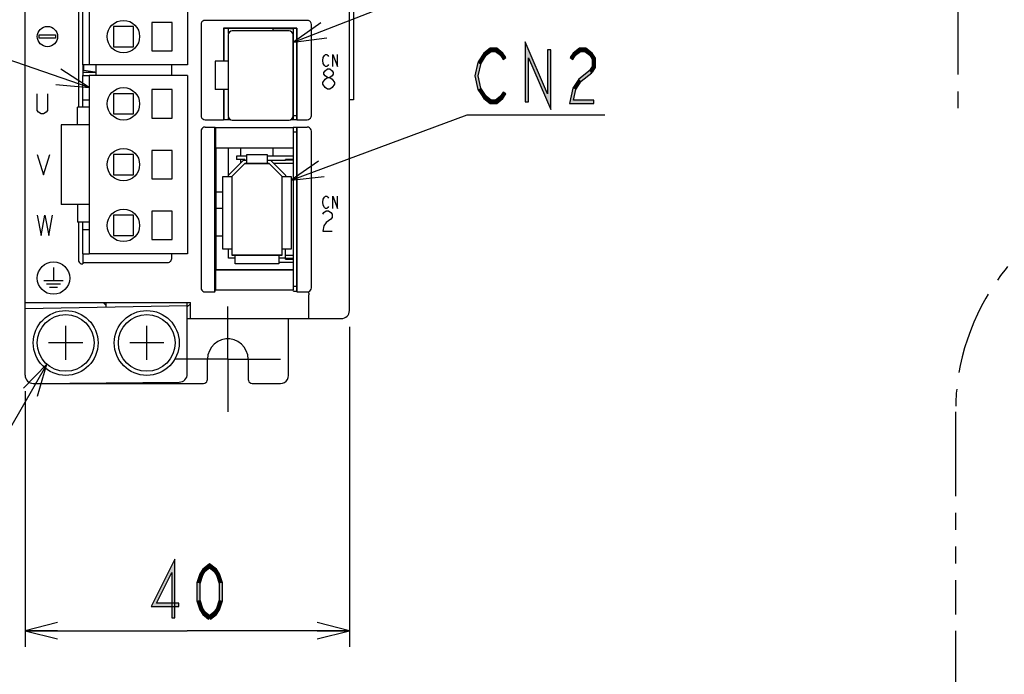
# Model space of a CAD drawing. Header units: millimetres. Extents: x 60 to 816, y 67 to 540.
# Tile 22 of 45: x 419 to 541, y 236 to 317. Entities that reach past the tile are written whole.
import ezdxf

# ---------------------------------------------------------------- set-up
doc = ezdxf.new("R2010")
doc.units = ezdxf.units.MM
doc.header["$LTSCALE"] = 0.327195
doc.linetypes.add('CENTER', pattern=[50.8, 31.75, -6.35, 6.35, -6.35])
doc.linetypes.add('PHANTOM', pattern=[63.5, 31.75, -6.35, 6.35, -6.35, 6.35, -6.35])
for name, color, linetype in [('ALL_AXIS', 7, 'Continuous'), ('ALL_CURVE', 7, 'Continuous'), ('ALL_DIM', 7, 'Continuous'), ('ALL_FEATURES', 7, 'Continuous'), ('ALL_NOTE', 7, 'Continuous')]:
    doc.layers.add(name, color=color, linetype=linetype)

# ---------------------------------------------------------------- blocks, each defined once
blk = doc.blocks.new('JZB_0004')
at = {"layer": 'ALL_DIM', "color": 2, "linetype": 'Continuous', "lineweight": 25}
for p, q in [((75.25, 45.55), (75.25, 0)), ((0, 16), (0, 0)), ((4, 3), (0, 2)), ((75.25, 2), (71.25, 3)), ((0, 2), (37.62, 2)), ((0, 2), (4, 1)), ((4, 2), (0, 2)), ((75.25, 2), (37.62, 2)), ((71.25, 1), (75.25, 2)), ((71.25, 2), (75.25, 2))]:
    blk.add_line(p, q, dxfattribs=at)
blk = doc.blocks.new('JZB_0010')
at = {"layer": 'ALL_DIM', "color": 2, "linetype": 'Continuous', "lineweight": 25}
for p, q in [((40, 39.5), (40, 0)), ((0, 31.53), (0, 0)), ((4, 3), (0, 2)), ((40, 2), (36, 3)), ((0, 2), (20, 2)), ((0, 2), (4, 1)), ((4, 2), (0, 2)), ((40, 2), (20, 2)), ((36, 1), (40, 2)), ((36, 2), (40, 2))]:
    blk.add_line(p, q, dxfattribs=at)

msp = doc.modelspace()

# ---------------------------------------------------------------- hatches: boundary and pattern name
at = {"layer": 'ALL_DIM', "linetype": 'Continuous', "lineweight": 25}
h = msp.add_hatch(color=2, dxfattribs=at)
h.dxf.hatch_style = 1
h.paths.add_polyline_path([(435.55, 244.5), (438.48, 250.34), (438.08, 248.66), (436.2, 244.9)])
h = msp.add_hatch(color=2, dxfattribs=at)
h.dxf.hatch_style = 1
h.paths.add_polyline_path([(438.48, 250.34), (438.48, 243.1), (438.08, 243.1), (438.08, 248.66)])
h = msp.add_hatch(color=2, dxfattribs=at)
h.dxf.hatch_style = 1
h.paths.add_polyline_path([(442.21, 248.83), (441.9, 248.35), (441.54, 248.52), (441.91, 249.1)])
h = msp.add_hatch(color=2, dxfattribs=at)
h.dxf.hatch_style = 1
h.paths.add_polyline_path([(442.75, 249.25), (442.21, 248.83), (441.91, 249.1), (442.75, 249.75)])
h = msp.add_hatch(color=2, dxfattribs=at)
h.dxf.hatch_style = 1
h.paths.add_polyline_path([(443.29, 248.83), (442.75, 249.25), (442.75, 249.75), (443.59, 249.1)])
h = msp.add_hatch(color=2, dxfattribs=at)
h.dxf.hatch_style = 1
h.paths.add_polyline_path([(443.6, 248.35), (443.29, 248.83), (443.59, 249.1), (443.97, 248.52)])
h = msp.add_hatch(color=2, dxfattribs=at)
h.dxf.hatch_style = 1
h.paths.add_polyline_path([(441.9, 248.35), (441.58, 247.34), (441.18, 247.4), (441.54, 248.52)])
h = msp.add_hatch(color=2, dxfattribs=at)
h.dxf.hatch_style = 1
h.paths.add_polyline_path([(443.93, 247.34), (443.6, 248.35), (443.97, 248.52), (444.33, 247.4)])
h = msp.add_hatch(color=2, dxfattribs=at)
h.dxf.hatch_style = 1
h.paths.add_polyline_path([(441.58, 247.34), (441.58, 245.26), (441.18, 245.2), (441.18, 247.4)])
h = msp.add_hatch(color=2, dxfattribs=at)
h.dxf.hatch_style = 1
h.paths.add_polyline_path([(443.93, 245.26), (443.93, 247.34), (444.33, 247.4), (444.33, 245.2)])
h = msp.add_hatch(color=2, dxfattribs=at)
h.dxf.hatch_style = 1
h.paths.add_polyline_path([(438.97, 244.5), (435.55, 244.5), (436.2, 244.9), (438.97, 244.9)])
h = msp.add_hatch(color=2, dxfattribs=at)
h.dxf.hatch_style = 1
h.paths.add_polyline_path([(441.58, 245.26), (441.9, 244.25), (441.54, 244.08), (441.18, 245.2)])
h = msp.add_hatch(color=2, dxfattribs=at)
h.dxf.hatch_style = 1
h.paths.add_polyline_path([(441.9, 244.25), (442.21, 243.77), (441.91, 243.5), (441.54, 244.08)])
h = msp.add_hatch(color=2, dxfattribs=at)
h.dxf.hatch_style = 1
h.paths.add_polyline_path([(443.29, 243.77), (443.6, 244.25), (443.97, 244.08), (443.59, 243.5)])
h = msp.add_hatch(color=2, dxfattribs=at)
h.dxf.hatch_style = 1
h.paths.add_polyline_path([(443.6, 244.25), (443.93, 245.26), (444.33, 245.2), (443.97, 244.08)])
h = msp.add_hatch(color=2, dxfattribs=at)
h.dxf.hatch_style = 1
h.paths.add_polyline_path([(442.21, 243.77), (442.87, 243.26), (442.63, 242.94), (441.91, 243.5)])
h = msp.add_hatch(color=2, dxfattribs=at)
h.dxf.hatch_style = 1
h.paths.add_polyline_path([(442.63, 243.26), (443.29, 243.77), (443.59, 243.5), (442.87, 242.94)])
at = {"layer": 'ALL_NOTE', "linetype": 'Continuous', "lineweight": 25}
h = msp.add_hatch(color=2, dxfattribs=at)
h.dxf.hatch_style = 1
h.paths.add_polyline_path([(477.48, 312.96), (476.87, 312.49), (476.57, 312.76), (477.34, 313.36)])
h = msp.add_hatch(color=2, dxfattribs=at)
h.dxf.hatch_style = 1
h.paths.add_polyline_path([(478.03, 312.96), (477.48, 312.96), (477.34, 313.36), (478.16, 313.36)])
h = msp.add_hatch(color=2, dxfattribs=at)
h.dxf.hatch_style = 1
h.paths.add_polyline_path([(478.63, 312.49), (478.03, 312.96), (478.16, 313.36), (478.93, 312.76)])
h = msp.add_hatch(color=2, dxfattribs=at)
h.dxf.hatch_style = 1
h.paths.add_polyline_path([(482.08, 312.19), (482.08, 306.76), (481.68, 306.76), (481.68, 314.13)])
h = msp.add_hatch(color=2, dxfattribs=at)
h.dxf.hatch_style = 1
h.paths.add_polyline_path([(484.83, 305.79), (482.08, 312.19), (481.68, 314.13), (484.43, 307.73)])
h = msp.add_hatch(color=2, dxfattribs=at)
h.dxf.hatch_style = 1
h.paths.add_polyline_path([(488.48, 312.96), (487.88, 312.49), (487.58, 312.76), (488.35, 313.36)])
h = msp.add_hatch(color=2, dxfattribs=at)
h.dxf.hatch_style = 1
h.paths.add_polyline_path([(489.04, 312.96), (488.48, 312.96), (488.35, 313.36), (489.17, 313.36)])
h = msp.add_hatch(color=2, dxfattribs=at)
h.dxf.hatch_style = 1
h.paths.add_polyline_path([(489.64, 312.49), (489.04, 312.96), (489.17, 313.36), (489.94, 312.76)])
h = msp.add_hatch(color=2, dxfattribs=at)
h.dxf.hatch_style = 1
h.paths.add_polyline_path([(476.87, 312.49), (476.2, 311.45), (475.86, 311.67), (476.57, 312.76)])
h = msp.add_hatch(color=2, dxfattribs=at)
h.dxf.hatch_style = 1
h.paths.add_polyline_path([(478.96, 311.99), (478.63, 312.49), (478.93, 312.76), (479.3, 312.2)])
h = msp.add_hatch(color=2, dxfattribs=at)
h.dxf.hatch_style = 1
h.paths.add_polyline_path([(484.83, 313.16), (484.83, 305.79), (484.43, 307.73), (484.43, 313.16)])
h = msp.add_hatch(color=2, dxfattribs=at)
h.dxf.hatch_style = 1
h.paths.add_polyline_path([(487.88, 312.49), (487.55, 311.99), (487.22, 312.2), (487.58, 312.76)])
h = msp.add_hatch(color=2, dxfattribs=at)
h.dxf.hatch_style = 1
h.paths.add_polyline_path([(489.94, 312.03), (489.64, 312.49), (489.94, 312.76), (490.34, 312.15)])
h = msp.add_hatch(color=2, dxfattribs=at)
h.dxf.hatch_style = 1
h.paths.add_polyline_path([(489.94, 311.09), (489.94, 312.03), (490.34, 312.15), (490.34, 310.97)])
h = msp.add_hatch(color=2, dxfattribs=at)
h.dxf.hatch_style = 1
h.paths.add_polyline_path([(476.23, 311.52), (475.89, 309.96), (475.48, 309.96), (475.84, 311.6)])
h = msp.add_hatch(color=2, dxfattribs=at)
h.dxf.hatch_style = 1
h.paths.add_polyline_path([(489.62, 310.6), (489.94, 311.09), (490.34, 310.97), (489.96, 310.39)])
h = msp.add_hatch(color=2, dxfattribs=at)
h.dxf.hatch_style = 1
h.paths.add_polyline_path([(475.89, 309.96), (476.22, 308.44), (475.84, 308.28), (475.48, 309.96)])
h = msp.add_hatch(color=2, dxfattribs=at)
h.dxf.hatch_style = 1
h.paths.add_polyline_path([(488.27, 309.56), (489.67, 310.65), (489.91, 310.34), (488.57, 309.29)])
h = msp.add_hatch(color=2, dxfattribs=at)
h.dxf.hatch_style = 1
h.paths.add_polyline_path([(476.22, 308.44), (476.54, 307.94), (476.21, 307.72), (475.84, 308.28)])
h = msp.add_hatch(color=2, dxfattribs=at)
h.dxf.hatch_style = 1
h.paths.add_polyline_path([(487.14, 306.56), (487.54, 308.44), (487.92, 308.28), (487.63, 306.96)])
h = msp.add_hatch(color=2, dxfattribs=at)
h.dxf.hatch_style = 1
h.paths.add_polyline_path([(487.54, 308.44), (488.27, 309.56), (488.57, 309.29), (487.92, 308.28)])
h = msp.add_hatch(color=2, dxfattribs=at)
h.dxf.hatch_style = 1
h.paths.add_polyline_path([(476.54, 307.94), (476.87, 307.43), (476.57, 307.16), (476.21, 307.72)])
h = msp.add_hatch(color=2, dxfattribs=at)
h.dxf.hatch_style = 1
h.paths.add_polyline_path([(476.87, 307.43), (477.48, 306.96), (477.34, 306.56), (476.57, 307.16)])
h = msp.add_hatch(color=2, dxfattribs=at)
h.dxf.hatch_style = 1
h.paths.add_polyline_path([(478.03, 306.96), (478.63, 307.43), (478.93, 307.16), (478.16, 306.56)])
h = msp.add_hatch(color=2, dxfattribs=at)
h.dxf.hatch_style = 1
h.paths.add_polyline_path([(478.63, 307.43), (478.96, 307.94), (479.3, 307.72), (478.93, 307.16)])
h = msp.add_hatch(color=2, dxfattribs=at)
h.dxf.hatch_style = 1
h.paths.add_polyline_path([(477.48, 306.96), (478.03, 306.96), (478.16, 306.56), (477.34, 306.56)])
h = msp.add_hatch(color=2, dxfattribs=at)
h.dxf.hatch_style = 1
h.paths.add_polyline_path([(490.14, 306.56), (487.14, 306.56), (487.63, 306.96), (490.14, 306.96)])

# ---------------------------------------------------------------- linework, layer by layer
at = {"color": 7, "linetype": 'Continuous', "lineweight": 25}
for p, q in [((450.6, 315.5), (450.6, 315.8)), ((453.1, 315.75), (450.6, 315.75)), ((453.1, 303.28), (453.05, 303.28)), ((453.1, 302.86), (453.05, 302.86)), ((453.1, 302.4), (453.05, 302.4)), ((453.1, 302.22), (453.05, 302.22)), ((453.1, 302), (453.05, 302)), ((453.1, 301.8), (453.05, 301.8)), ((447.35, 300.05), (446.08, 300.05)), ((453.1, 300.05), (449.85, 300.05)), ((450.6, 300.05), (450.6, 301.05)), ((453.1, 299.65), (452.1, 299.65)), ((453.1, 299.55), (452.1, 299.55)), ((451.3, 286.95), (453.1, 286.95)), ((452.1, 287.45), (453.1, 287.45)), ((452.1, 287.35), (453.1, 287.35))]:
    msp.add_line(p, q, dxfattribs=at)
at = {"layer": 'ALL_AXIS', "color": 7, "linetype": 'Continuous', "lineweight": 25}
for p, q in [((427.88, 393.3), (427.88, 311.3)), ((440.02, 388.1), (440.02, 311.3)), ((438.12, 316.55), (435.62, 316.55)), ((435.62, 316.55), (435.62, 313.05)), ((438.12, 313.05), (438.12, 316.55)), ((453.1, 304.55), (453.1, 315.8)), ((453.1, 314.9), (453.05, 314.9)), ((435.62, 313.05), (438.12, 313.05)), ((427.1, 311.3), (427.1, 310)), ((440.02, 311.3), (427.88, 311.3)), ((440.02, 310), (427.88, 310)), ((427.88, 310), (427.88, 288)), ((440.02, 310), (440.02, 288)), ((433.38, 307.75), (430.88, 307.75)), ((430.88, 307.75), (430.88, 305.25)), ((433.38, 305.25), (433.38, 307.75)), ((438.12, 308.25), (435.62, 308.25)), ((435.62, 308.25), (435.62, 304.75)), ((438.12, 304.75), (438.12, 308.25)), ((430.88, 305.25), (433.38, 305.25)), ((453.1, 305.1), (453.05, 305.1)), ((453.1, 305.05), (453.5, 305.05)), ((427.88, 303.9), (424.43, 303.9)), ((424.43, 303.9), (424.43, 294.1)), ((435.62, 304.75), (438.12, 304.75)), ((453.1, 284), (453.1, 303.6)), ((453.1, 303.05), (453.5, 303.05)), ((438.12, 300.75), (435.62, 300.75)), ((435.62, 300.75), (435.62, 297.25)), ((438.12, 297.25), (438.12, 300.75)), ((435.62, 297.25), (438.12, 297.25)), ((427.88, 294.1), (424.43, 294.1)), ((438.12, 293.25), (435.62, 293.25)), ((435.62, 293.25), (435.62, 289.75)), ((438.12, 289.75), (438.12, 293.25)), ((444.4, 293.6), (443.5, 293.6)), ((435.62, 289.75), (438.12, 289.75)), ((427.1, 288), (427.1, 286.75)), ((440.02, 288), (427.88, 288)), ((453.1, 284), (453.5, 284))]:
    msp.add_line(p, q, dxfattribs=at)
at = {"layer": 'ALL_AXIS', "color": 7, "linetype": 'CENTER', "lineweight": 25}
for q in [(445, 281.5), (438.5, 275), (451.5, 275), (445, 268.5)]:
    msp.add_line((445, 275), q, dxfattribs=at)
at = {"layer": 'ALL_AXIS', "color": 7, "linetype": 'Continuous', "lineweight": 25}
for centre, radius in [((432.12, 314.8), 2), ((432.12, 306.5), 2), ((432.12, 299), 2), ((432.12, 291.5), 2), ((425, 277), 4), ((435, 277), 4), ((425, 277), 3.5), ((435, 277), 3.5)]:
    msp.add_circle(centre, radius, dxfattribs=at)
at = {"layer": 'ALL_CURVE', "color": 4, "linetype": 'Continuous', "lineweight": 25}
for p, q in [((421.75, 315), (423.75, 315)), ((421.75, 314.6), (421.75, 315)), ((423.75, 314.6), (421.75, 314.6)), ((423.75, 315), (423.75, 314.6)), ((456.71, 311.85), (456.77, 312.23)), ((456.77, 312.23), (456.91, 312.48)), ((456.91, 312.48), (457.05, 312.6)), ((457.05, 312.6), (457.19, 312.6)), ((457.19, 312.6), (457.33, 312.48)), ((457.33, 312.48), (457.4, 312.35)), ((457.96, 312.6), (458.52, 311.1)), ((457.96, 311.1), (457.96, 312.6)), ((458.52, 311.1), (458.52, 312.6)), ((456.77, 311.48), (456.71, 311.85)), ((456.91, 311.23), (456.77, 311.48)), ((457.05, 311.1), (456.91, 311.23)), ((457.19, 311.1), (457.05, 311.1)), ((457.33, 311.23), (457.19, 311.1)), ((457.4, 311.35), (457.33, 311.23)), ((456.85, 310.38), (457, 310.59)), ((456.85, 310.18), (456.85, 310.38)), ((457, 309.97), (456.85, 310.18)), ((457, 310.59), (457.29, 310.8)), ((457.29, 309.76), (457, 309.97)), ((457, 309.55), (457.29, 309.76)), ((457.29, 310.8), (457.58, 310.8)), ((457.29, 309.76), (457.58, 309.76)), ((457.58, 310.8), (457.87, 310.59)), ((457.87, 309.97), (457.58, 309.76)), ((457.58, 309.76), (457.87, 309.55)), ((457.87, 310.59), (458.01, 310.38)), ((458.01, 310.18), (457.87, 309.97)), ((458.01, 310.38), (458.01, 310.18)), ((456.71, 309.13), (457, 309.55)), ((456.71, 308.93), (456.71, 309.13)), ((457, 308.51), (456.71, 308.93)), ((457.29, 308.3), (457, 308.51)), ((457.87, 308.51), (457.58, 308.3)), ((457.87, 309.55), (458.16, 309.13)), ((458.16, 308.93), (457.87, 308.51)), ((458.16, 309.13), (458.16, 308.93)), ((421.5, 305.67), (421.5, 307.75)), ((422.75, 307.75), (422.75, 305.67)), ((457.58, 308.3), (457.29, 308.3)), ((421.66, 305.46), (421.5, 305.67)), ((421.97, 305.25), (421.66, 305.46)), ((422.28, 305.25), (421.97, 305.25)), ((422.59, 305.46), (422.28, 305.25)), ((422.75, 305.67), (422.59, 305.46)), ((421.5, 300.25), (422.28, 297.75)), ((422.28, 297.75), (423.06, 300.25)), ((456.91, 294.98), (457.05, 295.1)), ((457.05, 295.1), (457.19, 295.1)), ((457.19, 295.1), (457.33, 294.98)), ((457.96, 295.1), (458.52, 293.6)), ((457.96, 293.6), (457.96, 295.1)), ((458.52, 293.6), (458.52, 295.1)), ((456.71, 294.35), (456.77, 294.73)), ((456.77, 293.98), (456.71, 294.35)), ((456.77, 294.73), (456.91, 294.98)), ((456.91, 293.73), (456.77, 293.98)), ((457.33, 294.98), (457.4, 294.85)), ((421.5, 292.75), (421.97, 290.25)), ((421.97, 290.25), (422.44, 292.75)), ((422.44, 292.75), (422.91, 290.25)), ((422.91, 290.25), (423.38, 292.75)), ((456.71, 292.88), (456.85, 293.09)), ((456.85, 293.09), (457.14, 293.3)), ((457.05, 293.6), (456.91, 293.73)), ((457.19, 293.6), (457.05, 293.6)), ((457.14, 293.3), (457.43, 293.3)), ((457.33, 293.73), (457.19, 293.6)), ((457.4, 293.85), (457.33, 293.73)), ((457.43, 293.3), (457.72, 293.09)), ((457.72, 293.09), (457.87, 292.88)), ((457.87, 292.88), (457.87, 292.47)), ((457.14, 291.84), (456.85, 291.43)), ((457.72, 292.26), (457.14, 291.84)), ((457.87, 292.47), (457.72, 292.26)), ((456.85, 291.43), (456.71, 290.8)), ((456.71, 290.8), (457.87, 290.8)), ((423.5, 286.3), (423.5, 284.7)), ((422.3, 284.7), (424.7, 284.7)), ((422.65, 284.3), (424.35, 284.3)), ((423, 283.9), (424, 283.9))]:
    msp.add_line(p, q, dxfattribs=at)
at = {"layer": 'ALL_CURVE', "color": 30, "linetype": 'Continuous', "lineweight": 25}
for p, q in [((445.5, 297.55), (447.1, 299.15)), ((447.1, 299.15), (450.1, 299.15)), ((450.1, 299.15), (451.7, 297.55)), ((445.5, 297.55), (445.5, 287.85)), ((451.7, 287.85), (451.7, 297.55)), ((451.7, 287.85), (445.5, 287.85)), ((425, 274.9), (425, 279.1)), ((435, 274.9), (435, 279.1)), ((427.1, 277), (422.9, 277)), ((437.1, 277), (432.9, 277))]:
    msp.add_line(p, q, dxfattribs=at)
at = {"layer": 'ALL_CURVE', "color": 4, "linetype": 'Continuous', "lineweight": 25}
for centre, radius in [((422.75, 314.8), 1.25), ((423.5, 285), 2)]:
    msp.add_circle(centre, radius, dxfattribs=at)
at = {"layer": 'ALL_DIM', "color": 2, "linetype": 'Continuous', "lineweight": 25}
for p, q in [((438.48, 250.34), (435.55, 244.5)), ((438.48, 243.1), (438.48, 250.34)), ((441.91, 249.1), (441.54, 248.52)), ((442.75, 249.75), (441.91, 249.1)), ((442.21, 248.83), (442.75, 249.25)), ((443.59, 249.1), (442.75, 249.75)), ((442.75, 249.25), (443.29, 248.83)), ((443.97, 248.52), (443.59, 249.1)), ((436.2, 244.9), (438.08, 248.66)), ((438.08, 248.66), (438.08, 243.1)), ((441.54, 248.52), (441.18, 247.4)), ((441.58, 247.34), (441.9, 248.35)), ((441.9, 248.35), (442.21, 248.83)), ((443.29, 248.83), (443.6, 248.35)), ((443.6, 248.35), (443.93, 247.34)), ((444.33, 247.4), (443.97, 248.52)), ((441.18, 247.4), (441.18, 245.2)), ((441.58, 245.26), (441.58, 247.34)), ((443.93, 247.34), (443.93, 245.26)), ((444.33, 245.2), (444.33, 247.4)), ((435.55, 244.5), (438.97, 244.5)), ((438.97, 244.9), (436.2, 244.9)), ((438.97, 244.5), (438.97, 244.9)), ((441.18, 245.2), (441.54, 244.08)), ((441.54, 244.08), (441.91, 243.5)), ((441.9, 244.25), (441.58, 245.26)), ((442.21, 243.77), (441.9, 244.25)), ((443.6, 244.25), (443.29, 243.77)), ((443.59, 243.5), (443.97, 244.08)), ((443.93, 245.26), (443.6, 244.25)), ((443.97, 244.08), (444.33, 245.2)), ((438.08, 243.1), (438.48, 243.1)), ((441.91, 243.5), (442.63, 242.94)), ((442.87, 243.26), (442.21, 243.77)), ((443.29, 243.77), (442.63, 243.26)), ((442.63, 242.94), (442.87, 243.26)), ((442.63, 243.26), (442.87, 242.94)), ((442.87, 242.94), (443.59, 243.5))]:
    msp.add_line(p, q, dxfattribs=at)
at = {"layer": 'ALL_FEATURES', "color": 7, "linetype": 'Continuous', "lineweight": 25}
for p, q in [((420, 273.01), (420, 439)), ((460, 281), (460, 439)), ((426.57, 337.95), (426.57, 306.1)), ((460.5, 321), (460.5, 307)), ((427.1, 311.3), (427.1, 318.3)), ((433.38, 316.05), (430.88, 316.05)), ((430.88, 316.05), (430.88, 313.55)), ((433.38, 313.55), (433.38, 316.05)), ((441.7, 316.3), (441.7, 305.03)), ((454.8, 316.8), (442.2, 316.8)), ((453.52, 315.82), (444.48, 315.82)), ((444.48, 315.82), (444.5, 315.8)), ((444.48, 315.82), (444.48, 311.75)), ((453.5, 315.8), (444.5, 315.8)), ((444.5, 315.8), (444.5, 311.75)), ((445.1, 315.19), (445.1, 315.8)), ((453.52, 315.82), (453.5, 315.8)), ((453.5, 304.55), (453.5, 315.8)), ((453.52, 315.82), (453.52, 304.53)), ((455.3, 305.03), (455.3, 316.3)), ((445.05, 315), (445.05, 305)), ((452.55, 315.5), (445.55, 315.5)), ((453.05, 305), (453.05, 315)), ((430.88, 313.55), (433.38, 313.55)), ((453.1, 313.74), (453.05, 313.74)), ((453.1, 312.86), (453.05, 312.86)), ((427.88, 311.3), (427.1, 311.3)), ((427.25, 310.63), (427.25, 311.3)), ((428.7, 311.3), (428.7, 310)), ((438.08, 310), (438.08, 311.3)), ((445.05, 311.75), (443.45, 311.75)), ((443.45, 311.75), (443.45, 308.25)), ((427.1, 310.42), (428.7, 310.42)), ((427.1, 310), (427.88, 310)), ((427.1, 306.1), (427.1, 310)), ((428.58, 310.42), (427.25, 310.63)), ((453.1, 310.32), (453.05, 310.32)), ((453.1, 309.68), (453.05, 309.68)), ((445.05, 308.25), (443.45, 308.25)), ((444.48, 308.25), (444.48, 304.53)), ((444.5, 308.25), (444.5, 304.55)), ((427.88, 306.1), (426.44, 306.1)), ((426.44, 303.9), (426.44, 306.1)), ((427.1, 307), (427.88, 307)), ((453.1, 307.14), (453.05, 307.14)), ((453.1, 306.26), (453.05, 306.26)), ((460.5, 307), (460, 307)), ((445.1, 304.55), (445.1, 304.81)), ((442.2, 304.53), (444.48, 304.53)), ((442.2, 303.64), (443.41, 303.64)), ((443.41, 303.64), (443.48, 303.57)), ((443.41, 283.3), (443.41, 303.64)), ((444.48, 304.53), (444.5, 304.55)), ((444.5, 304.55), (445.37, 304.55)), ((445.55, 304.5), (452.55, 304.5)), ((452.74, 304.55), (453.5, 304.55)), ((453.08, 303.6), (453.05, 303.57)), ((453.48, 303.6), (453.08, 303.6)), ((453.48, 303.6), (453.52, 303.64)), ((453.52, 304.53), (453.5, 304.55)), ((453.5, 303.62), (453.5, 283.37)), ((453.52, 304.53), (454.8, 304.53)), ((453.52, 303.64), (454.8, 303.64)), ((453.52, 283.3), (453.52, 303.64)), ((441.7, 303.14), (441.7, 283.8)), ((443.48, 303.57), (453.05, 303.57)), ((443.48, 303.57), (443.48, 301.07)), ((453.05, 303.57), (453.05, 301.07)), ((455.3, 283.8), (455.3, 303.14)), ((433.38, 300.25), (430.88, 300.25)), ((430.88, 300.25), (430.88, 297.75)), ((433.38, 297.75), (433.38, 300.25)), ((443.48, 301.07), (453.05, 301.07)), ((443.48, 301.07), (443.5, 301.05)), ((453.03, 301.05), (443.5, 301.05)), ((443.5, 301.05), (443.5, 286.05)), ((445.1, 297.55), (445.1, 301.05)), ((446.08, 300.05), (446.08, 299.65)), ((446.6, 300.05), (446.6, 301.05)), ((447.35, 300.25), (449.85, 300.25)), ((447.35, 299.15), (447.35, 300.25)), ((449.85, 300.25), (449.85, 299.15)), ((453.03, 301.05), (453.05, 301.07)), ((445.1, 297.72), (446.93, 299.55)), ((447.1, 299.15), (445.5, 297.55)), ((447.08, 299.65), (446.08, 299.65)), ((446.6, 299.22), (446.6, 299.65)), ((446.93, 299.55), (447.35, 299.55)), ((447.08, 299.65), (447.08, 299.55)), ((450.1, 299.15), (447.1, 299.15)), ((449.85, 299.55), (452.1, 299.55)), ((451.7, 297.55), (450.1, 299.15)), ((450.27, 299.55), (452.1, 297.72)), ((453.1, 299.15), (450.67, 299.15)), ((452.1, 299.55), (452.1, 299.65)), ((430.88, 297.75), (433.38, 297.75)), ((444.4, 297.55), (445.5, 297.55)), ((444.4, 288.55), (444.4, 297.55)), ((445.5, 297.55), (445.5, 287.85)), ((451.7, 297.55), (452.8, 297.55)), ((451.7, 287.85), (451.7, 297.55)), ((452.1, 297.72), (452.1, 297.55)), ((452.8, 297.55), (452.8, 288.55)), ((443.5, 295.65), (444.4, 295.65)), ((426.44, 294.1), (426.44, 291.9)), ((433.38, 292.75), (430.88, 292.75)), ((430.88, 292.75), (430.88, 290.25)), ((433.38, 290.25), (433.38, 292.75)), ((427.88, 291.9), (426.44, 291.9)), ((426.57, 291.9), (426.57, 287.25)), ((427.1, 288), (427.1, 291.9)), ((427.1, 291), (427.88, 291)), ((430.88, 290.25), (433.38, 290.25)), ((443.5, 290.23), (444.4, 290.21)), ((427.1, 288), (427.88, 288)), ((438.08, 287.42), (438.08, 288)), ((445.5, 288.55), (444.4, 288.55)), ((445.1, 287.45), (445.1, 288.55)), ((445.5, 287.85), (451.7, 287.85)), ((445.9, 286.75), (445.9, 287.85)), ((451.3, 287.85), (451.3, 286.75)), ((452.8, 288.55), (451.7, 288.55)), ((452.1, 287.35), (452.1, 288.55)), ((452.1, 287.85), (453.1, 287.85)), ((427.07, 286.75), (427.1, 286.75)), ((427.18, 286.92), (427.1, 286.75)), ((427.18, 286.92), (437.58, 286.92)), ((445.9, 287.45), (445.1, 287.45)), ((451.3, 286.75), (445.9, 286.75)), ((452.1, 287.45), (451.3, 287.45)), ((443.48, 286.03), (443.5, 286.05)), ((443.48, 286.03), (453.05, 286.03)), ((443.48, 286.03), (443.48, 283.57)), ((443.5, 286.05), (453.03, 286.05)), ((453.03, 286.05), (453.05, 286.03)), ((453.05, 286.03), (453.05, 283.57)), ((442.2, 283.3), (443.41, 283.3)), ((443.41, 283.3), (443.48, 283.57)), ((443.48, 283.57), (453.05, 283.57)), ((453.1, 283.37), (453.05, 283.57)), ((453.1, 283.37), (453.5, 283.37)), ((453.5, 283.37), (453.52, 283.3)), ((453.52, 283.3), (454.8, 283.3)), ((420, 282), (440.39, 282)), ((430, 281.6), (429.61, 282)), ((430, 281.43), (430, 282)), ((440, 273.17), (440, 282)), ((440.39, 281.84), (440, 281.45)), ((440.39, 280), (440.39, 282)), ((455, 280), (455, 282.92)), ((420, 281.25), (440, 281.6)), ((440, 280), (459, 280)), ((452.5, 273), (452.5, 280)), ((442.5, 272.5), (442.5, 275)), ((447.5, 275), (447.5, 272.5)), ((421.01, 272.01), (439.01, 272.17)), ((438.72, 272), (438.73, 272.16)), ((421, 272), (442, 272)), ((448, 272), (451.5, 272))]:
    msp.add_line(p, q, dxfattribs=at)
at = {"layer": 'ALL_FEATURES', "color": 8, "linetype": 'PHANTOM', "lineweight": 25}
for p, q in [((535.04, 320.5), (535.04, 305.5)), ((534.75, 268.5), (534.75, 243.5))]:
    msp.add_line(p, q, dxfattribs=at)
at = {"layer": 'ALL_FEATURES', "color": 7, "linetype": 'Continuous', "lineweight": 25}
for points in [[(442.2, 316.8), (442.04, 316.78), (441.9, 316.71), (441.79, 316.6), (441.72, 316.46), (441.7, 316.3)], [(455.3, 316.3), (455.28, 316.46), (455.21, 316.6), (455.1, 316.71), (454.96, 316.78), (454.8, 316.8)], [(441.7, 305.03), (441.72, 304.88), (441.8, 304.74), (441.91, 304.63), (442.05, 304.56), (442.2, 304.53)], [(454.8, 304.53), (454.95, 304.56), (455.09, 304.63), (455.2, 304.74), (455.28, 304.88), (455.3, 305.03)], [(442.2, 303.64), (442.05, 303.61), (441.91, 303.54), (441.8, 303.43), (441.72, 303.29), (441.7, 303.14)], [(455.3, 303.14), (455.28, 303.29), (455.2, 303.43), (455.09, 303.54), (454.95, 303.61), (454.8, 303.64)], [(426.57, 287.25), (426.59, 287.1), (426.67, 286.96), (426.78, 286.85), (426.92, 286.78), (427.07, 286.75)], [(437.58, 286.92), (437.69, 286.93), (437.8, 286.97), (437.89, 287.03), (437.97, 287.11), (438.03, 287.2), (438.07, 287.31), (438.08, 287.42)], [(441.7, 283.8), (441.72, 283.64), (441.79, 283.51), (441.9, 283.4), (442.04, 283.32), (442.2, 283.3)], [(454.8, 283.3), (454.96, 283.32), (455.1, 283.4), (455.21, 283.51), (455.28, 283.64), (455.3, 283.8)], [(454.94, 283.22), (454.96, 283.19), (454.98, 283.13), (454.99, 283.03), (455, 282.92)], [(447.5, 275), (447.45, 275.52), (447.28, 276.02), (447.02, 276.47), (446.67, 276.86), (446.25, 277.17), (445.77, 277.38), (445.26, 277.49), (444.74, 277.49), (444.23, 277.38), (443.75, 277.17), (443.33, 276.86), (442.98, 276.47), (442.72, 276.02), (442.55, 275.52), (442.5, 275)], [(442, 272), (442.15, 272.02), (442.29, 272.1), (442.4, 272.21), (442.47, 272.35), (442.5, 272.5)], [(447.5, 272.5), (447.53, 272.35), (447.6, 272.21), (447.71, 272.1), (447.85, 272.02), (448, 272)], [(451.5, 272), (451.76, 272.03), (452, 272.13), (452.21, 272.29), (452.36, 272.5), (452.46, 272.74), (452.5, 273)]]:
    msp.add_lwpolyline(points, dxfattribs=at)
for centre, radius, start, end in [((445.55, 315), 0.5, 90, 180), ((452.55, 315), 0.5, 0, 90), ((445.55, 305), 0.5, 180, 270), ((452.55, 305), 0.5, 270, 0), ((459, 281), 1, 270, 0), ((421, 273.01), 1, 180, 270.5), ((421, 273), 1, 180, 270), ((439, 273.17), 1, 270.5, 0)]:
    msp.add_arc(centre, radius, start, end, dxfattribs=at)
at = {"layer": 'ALL_FEATURES', "color": 8, "linetype": 'PHANTOM', "lineweight": 25}
msp.add_arc((563, 268.5), 28.25, 106.9281, 180, dxfattribs=at)
at = {"layer": 'ALL_NOTE', "color": 2, "linetype": 'Continuous', "lineweight": 25}
for p, q in [((427.88, 308.53), (380, 325.06)), ((453.1, 314.11), (474.5, 322.46)), ((477.34, 313.36), (476.57, 312.76)), ((478.16, 313.36), (477.34, 313.36)), ((478.93, 312.76), (478.16, 313.36)), ((481.68, 314.13), (481.68, 306.76)), ((484.43, 307.73), (481.68, 314.13)), ((488.35, 313.36), (487.58, 312.76)), ((489.17, 313.36), (488.35, 313.36)), ((489.94, 312.76), (489.17, 313.36)), ((476.57, 312.76), (475.86, 311.67)), ((476.2, 311.45), (476.87, 312.49)), ((476.87, 312.49), (477.48, 312.96)), ((477.48, 312.96), (478.03, 312.96)), ((478.03, 312.96), (478.63, 312.49)), ((478.63, 312.49), (478.96, 311.99)), ((479.3, 312.2), (478.93, 312.76)), ((478.96, 311.99), (479.3, 312.2)), ((482.08, 306.76), (482.08, 312.19)), ((482.08, 312.19), (484.83, 305.79)), ((484.43, 313.16), (484.43, 307.73)), ((484.83, 313.16), (484.43, 313.16)), ((484.83, 305.79), (484.83, 313.16)), ((487.58, 312.76), (487.22, 312.2)), ((487.22, 312.2), (487.55, 311.99)), ((487.55, 311.99), (487.88, 312.49)), ((487.88, 312.49), (488.48, 312.96)), ((488.48, 312.96), (489.04, 312.96)), ((489.04, 312.96), (489.64, 312.49)), ((489.64, 312.49), (489.94, 312.03)), ((490.34, 312.15), (489.94, 312.76)), ((490.34, 310.97), (490.34, 312.15)), ((475.84, 311.6), (475.48, 309.96)), ((476.23, 311.52), (475.84, 311.6)), ((475.86, 311.67), (476.2, 311.45)), ((475.89, 309.96), (476.23, 311.52)), ((489.94, 311.09), (489.62, 310.6)), ((489.94, 312.03), (489.94, 311.09)), ((489.96, 310.39), (490.34, 310.97)), ((475.48, 309.96), (475.84, 308.28)), ((476.22, 308.44), (475.89, 309.96)), ((489.67, 310.65), (488.27, 309.56)), ((488.57, 309.29), (489.91, 310.34)), ((489.62, 310.6), (489.96, 310.39)), ((489.91, 310.34), (489.67, 310.65)), ((476.54, 307.94), (476.22, 308.44)), ((487.54, 308.44), (487.14, 306.56)), ((488.27, 309.56), (487.54, 308.44)), ((487.92, 308.28), (488.57, 309.29)), ((475.84, 308.28), (476.21, 307.72)), ((476.21, 307.72), (476.57, 307.16)), ((476.87, 307.43), (476.54, 307.94)), ((477.48, 306.96), (476.87, 307.43)), ((478.63, 307.43), (478.03, 306.96)), ((478.96, 307.94), (478.63, 307.43)), ((478.93, 307.16), (479.3, 307.72)), ((479.3, 307.72), (478.96, 307.94)), ((487.63, 306.96), (487.92, 308.28)), ((476.57, 307.16), (477.34, 306.56)), ((477.34, 306.56), (478.16, 306.56)), ((478.03, 306.96), (477.48, 306.96)), ((478.16, 306.56), (478.93, 307.16)), ((481.68, 306.76), (482.08, 306.76)), ((487.14, 306.56), (490.14, 306.56)), ((490.14, 306.96), (487.63, 306.96)), ((490.14, 306.56), (490.14, 306.96)), ((452.8, 297.09), (474.5, 305.16)), ((474.5, 305.16), (475, 305.16)), ((475, 305.16), (491.51, 305.16)), ((422.67, 274.39), (404.74, 243.2))]:
    msp.add_line(p, q, dxfattribs=at)
for points in [[(456.46, 316.5), (453.1, 314.11), (457.19, 314.63)], [(423.77, 308.89), (427.88, 308.53), (424.42, 310.78)], [(456.2, 299.42), (452.8, 297.09), (456.9, 297.55)], [(421.54, 270.42), (422.67, 274.39), (419.81, 271.42)]]:
    msp.add_lwpolyline(points, dxfattribs=at)

# ---------------------------------------------------------------- block references
for name, p in [('JZB_0010', (420, 239.5)), ('JZB_0004', (534.75, 225.5))]:
    msp.add_blockref(name, p)

doc.saveas('drawing.dxf')
